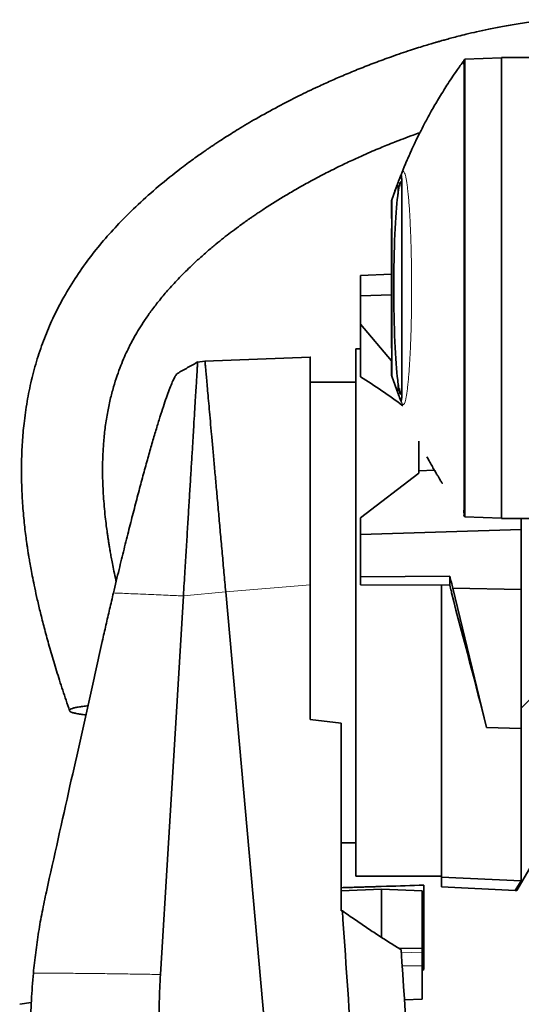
# Model space of a CAD drawing. Header units: millimetres. Extents: x 0 to 11920, y 0 to 8400.
# Tile 39 of 61: x 7702 to 8011, y 3725 to 4332. Entities that reach past the tile are written whole.
import ezdxf

# ---------------------------------------------------------------- set-up
doc = ezdxf.new("R2010")
doc.units = ezdxf.units.MM
doc.header["$LTSCALE"] = 20

msp = doc.modelspace()

# ---------------------------------------------------------------- linework, layer by layer
at = {"color": 8, "linetype": 'Continuous', "lineweight": 18}
for p, q in [((7975.61, 4306.66), (7975.62, 4306.66)), ((7976.36, 4307.69), (7975.62, 4306.66)), ((7934.89, 4223.48), (7934.89, 4231.13)), ((7931.49, 4221.63), (7931.49, 4111.53)), ((7934.89, 4102.03), (7934.89, 4109.68)), ((7975.63, 4026.5), (7975.62, 4026.5)), ((7975.63, 4026.5), (7976.37, 4025.48)), ((7828.84, 3979.21), (7880.97, 3983.67)), ((7802.77, 3976.76), (7828.84, 3979.21)), ((7949.97, 3757.12), (7937.13, 3756.71)), ((7949.97, 3748.82), (7937.68, 3748.75))]:
    msp.add_line(p, q, dxfattribs=at)
at = {"color": 7, "linetype": 'Continuous', "lineweight": 35}
for p, q in [((7976.35, 4307.69), (7976.34, 4307.69)), ((7976.36, 4307.69), (7998.97, 4308.48)), ((7976.36, 4307.69), (7976.36, 4307.69)), ((7998.97, 4308.58), (8035.99, 4308.58)), ((7998.97, 4024.58), (7998.97, 4308.58)), ((7931.49, 4221.63), (7934.89, 4231.13)), ((7930.97, 4218.25), (7930.97, 4220.1)), ((7930.97, 4138.25), (7930.97, 4194.92)), ((7911.97, 4174.18), (7930.97, 4175.08)), ((7911.97, 4161.65), (7911.97, 4174.18)), ((7930.97, 4162.28), (7911.97, 4161.65)), ((7911.97, 4161.65), (7911.97, 4144.21)), ((7911.97, 4144.21), (7930.97, 4121.69)), ((7911.97, 4144.21), (7911.97, 4111.83)), ((7911.97, 4129.08), (7908.97, 4129.08)), ((7908.97, 3804.08), (7908.97, 4129.08)), ((7816.05, 4121.58), (7811.52, 4120.93)), ((7880.97, 4124), (7816.05, 4121.58)), ((7930.97, 4113.06), (7930.97, 4114.92)), ((7908.97, 4108.58), (7880.97, 4108.58)), ((7930.98, 4113.04), (7931.1, 4112.66)), ((7931.45, 4111.64), (7931.47, 4111.57)), ((7934.89, 4102.03), (7931.49, 4111.53)), ((7947.97, 4053.91), (7947.97, 4072.1)), ((7957.54, 4054.24), (7947.97, 4053.91)), ((7947.97, 4052.5), (7947.97, 4053.91)), ((7947.97, 4052.5), (7911.97, 4024.95)), ((8136.7, 4035.75), (8010.97, 3907.58)), ((7911.97, 4024.95), (7911.97, 4014.63)), ((7976.33, 4025.48), (7976.33, 4025.47)), ((7976.34, 4025.48), (7976.35, 4025.47)), ((7976.37, 4025.48), (7976.37, 4025.48)), ((7976.37, 4025.48), (7998.97, 4024.69)), ((7998.97, 4024.58), (8035.99, 4024.58)), ((8010.97, 4024.58), (8010.97, 4017.69)), ((8010.97, 4017.69), (7911.97, 4014.63)), ((8010.97, 3980.68), (8010.97, 4017.69)), ((7911.97, 3988.63), (7911.97, 4014.63)), ((7911.97, 3988.63), (7966.97, 3988.9)), ((7911.97, 3983.68), (7911.97, 3988.63)), ((7966.97, 3988.9), (7966.97, 3983.41)), ((7880.97, 3983.67), (7880.97, 3900.68)), ((7966.97, 3983.41), (7911.97, 3983.68)), ((7961.97, 3803.51), (7961.97, 3983.43)), ((7968.96, 3981.52), (8010.97, 3980.68)), ((7989.71, 3895.77), (7968.96, 3981.52)), ((7828.84, 3979.21), (7879.21, 3418.58)), ((7967.97, 3978.63), (7967.97, 3979.68)), ((8010.97, 3895.12), (8010.97, 3980.68)), ((7880.97, 3900.68), (7899.97, 3898.32)), ((7899.97, 3898.32), (7899.97, 3782.73)), ((7989.71, 3895.77), (8010.97, 3895.12)), ((8010.97, 3895.12), (8010.97, 3801.28)), ((7899.97, 3824.58), (7908.97, 3824.58)), ((8008.25, 3795.16), (8019.42, 3814.25)), ((7908.97, 3804.08), (7961.97, 3804.08)), ((8010.97, 3801.28), (7961.97, 3803.51)), ((7961.97, 3797.58), (7961.97, 3803.51)), ((8007.41, 3795.2), (8010.97, 3801.28)), ((7899.97, 3795.05), (7924.97, 3796.1)), ((7924.97, 3796.1), (7924.97, 3766.3)), ((7949.97, 3795.05), (7924.97, 3796.1)), ((7949.97, 3795.05), (7949.97, 3759.74)), ((7950.97, 3746.56), (7950.97, 3798.52)), ((7961.97, 3797.58), (8007.41, 3795.2)), ((7949.97, 3759.74), (7935.82, 3759.48)), ((7949.97, 3759.74), (7949.97, 3757.12)), ((7949.97, 3757.12), (7949.97, 3748.82)), ((7949.97, 3748.82), (7949.97, 3728.25)), ((7949.97, 3745.98), (7950.97, 3746.56)), ((7708.96, 3726.1), (7701.81, 3725.09)), ((7949.97, 3728.25), (7939.11, 3727.81))]:
    msp.add_line(p, q, dxfattribs=at)
at = {"color": 7, "linetype": 'Continuous', "lineweight": 35, "flags": 128}
for points in [[(7976.33, 4307.69), (7975.96, 4307.18), (7975.58, 4306.66)], [(7975.58, 4026.5), (7975.95, 4025.99), (7976.33, 4025.47)], [(7802.77, 3976.76), (7798.01, 3898.58), (7793.29, 3821.02), (7788.57, 3743.45)]]:
    msp.add_lwpolyline(points, dxfattribs=at)
at = {"color": 7, "linetype": 'Continuous', "lineweight": 35}
for centre, major_axis, ratio, start_param, end_param in [((7937.17, 4166.58), (0, 65.07), 0.072123, 0.506554, 2.635039), ((7902.6, 3972.03), (159.13, -158.88), 0.514622, 1.84564, 1.993004), ((7967.85, 3963.33), (-62.16, 232.92), 0.023973, 4.784171, 4.816018), ((7966.31, 3969.04), (-46.85, 175.56), 0.023973, 4.766667, 4.787932), ((7967.59, 3964.28), (-43.9, 164.5), 0.023973, 4.276403, 4.793331), ((11279.53, 3966.58), (5546.53, -21.34), 0.044753, 4.057371, 4.057555)]:
    msp.add_ellipse(centre, major_axis=major_axis, ratio=ratio, start_param=start_param, end_param=end_param, dxfattribs=at)
for points, knots in [([(8030.35, 4331.94), (8026.79, 4331.62), (8019.67, 4330.97), (8009.42, 4329.52), (7999.87, 4327.9), (7991.35, 4326.22), (7983.9, 4324.59), (7977.65, 4323.1), (7972.56, 4321.83), (7968.47, 4320.76), (7965.11, 4319.85), (7962.38, 4319.09), (7960.11, 4318.45), (7957.9, 4317.81), (7955.22, 4317.02), (7951.78, 4315.99), (7947.53, 4314.67), (7942.53, 4313.06), (7936.96, 4311.21), (7929.61, 4308.65), (7920.94, 4305.48), (7911.27, 4301.71), (7902.2, 4297.97), (7893.73, 4294.3), (7884.33, 4290.03), (7873.5, 4284.83), (7860.79, 4278.3), (7850.21, 4272.46), (7842.1, 4267.74), (7836.96, 4264.65), (7832.4, 4261.83), (7828.56, 4259.39), (7825.42, 4257.36), (7823.01, 4255.78), (7821.13, 4254.52), (7819.37, 4253.34), (7817.3, 4251.93), (7814.69, 4250.12), (7811.54, 4247.91), (7807.87, 4245.27), (7803.75, 4242.22), (7796.25, 4236.51), (7785.94, 4228.14), (7773.82, 4217.23), (7763.05, 4206.5), (7753.39, 4195.82), (7744.31, 4184.56), (7735.76, 4172.43), (7728.32, 4160.1), (7722.06, 4147.75), (7716.9, 4135.57), (7712.53, 4122.92), (7708.99, 4109.9), (7706.27, 4096.58), (7704.45, 4083.74), (7703.37, 4071.43), (7702.88, 4059.75), (7702.89, 4048.28), (7703.27, 4038.6), (7703.79, 4030.84), (7704.31, 4024.84), (7704.9, 4019.22), (7705.53, 4014.02), (7706.09, 4009.92), (7706.5, 4007.03), (7706.75, 4005.42), (7706.94, 4004.14), (7707.18, 4002.61), (7707.56, 4000.3), (7708.12, 3997.02), (7708.87, 3992.79), (7709.87, 3987.6), (7711.14, 3981.42), (7712.72, 3974.24), (7714.66, 3966.07), (7716.98, 3956.96), (7719.72, 3946.94), (7722.86, 3936.1), (7726.44, 3924.51), (7729.71, 3914.39), (7731.84, 3908.15), (7732.59, 3905.99)], [0, 0, 0, 0, 0.017517, 0.034995, 0.051026, 0.065464, 0.078182, 0.089071, 0.097566, 0.104475, 0.110302, 0.115061, 0.118735, 0.122153, 0.126608, 0.13274, 0.140181, 0.148952, 0.159077, 0.169718, 0.188044, 0.20545, 0.221883, 0.237298, 0.251847, 0.273695, 0.297605, 0.323532, 0.334256, 0.344565, 0.353508, 0.361081, 0.367289, 0.372137, 0.375499, 0.378558, 0.382727, 0.388017, 0.394422, 0.401934, 0.410544, 0.419946, 0.448839, 0.476461, 0.500464, 0.523535, 0.546873, 0.570814, 0.595254, 0.615914, 0.636817, 0.657853, 0.67891, 0.700032, 0.721276, 0.739252, 0.757369, 0.775457, 0.792295, 0.802133, 0.811397, 0.820091, 0.828214, 0.835621, 0.839202, 0.841692, 0.843125, 0.845198, 0.848839, 0.85394, 0.860556, 0.868687, 0.878333, 0.88971, 0.90265, 0.917143, 0.933172, 0.950707, 0.969354, 0.989357, 1, 1, 1, 1]), ([(7975.64, 4306.63), (7974.18, 4304.62), (7970.57, 4299.68), (7965.39, 4291.84), (7960.19, 4283.49), (7955.76, 4275.88), (7952.2, 4269.37), (7949.36, 4263.92), (7947.14, 4259.48), (7945.29, 4255.64), (7943.79, 4252.43), (7942.62, 4249.85), (7941.54, 4247.43), (7940.46, 4244.96), (7939.37, 4242.39), (7938.38, 4240.01), (7937.51, 4237.85), (7936.93, 4236.42), (7936.69, 4235.8), (7936.66, 4235.72)], [0, 0, 0, 0, 0.087499, 0.215074, 0.330437, 0.433646, 0.524738, 0.591411, 0.649695, 0.699596, 0.741115, 0.774252, 0.799594, 0.834315, 0.869289, 0.906364, 0.947095, 0.992798, 1, 1, 1, 1]), ([(7976.36, 4307.69), (7976.36, 4307.62), (7976.35, 4307.48), (7976.28, 4306.35), (7976.31, 4304.56), (7976.35, 4302.05), (7976.33, 4298.84), (7976.32, 4294.95), (7976.32, 4290.4), (7976.33, 4285.21), (7976.33, 4279.42), (7976.32, 4273.04), (7976.32, 4266.12), (7976.32, 4258.68), (7976.32, 4250.78), (7976.31, 4242.43), (7976.31, 4233.71), (7976.31, 4224.62), (7976.31, 4215.26), (7976.31, 4205.62), (7976.31, 4195.81), (7976.31, 4185.82), (7976.31, 4175.75), (7976.3, 4165.62), (7976.3, 4155.51), (7976.31, 4145.45), (7976.31, 4135.5), (7976.3, 4125.7), (7976.3, 4116.13), (7976.3, 4106.8), (7976.31, 4097.79), (7976.32, 4089.12), (7976.32, 4080.87), (7976.31, 4073.04), (7976.32, 4065.7), (7976.32, 4058.87), (7976.33, 4052.61), (7976.33, 4046.92), (7976.32, 4041.86), (7976.32, 4037.43), (7976.34, 4033.67), (7976.35, 4030.59), (7976.3, 4028.21), (7976.28, 4026.61), (7976.39, 4025.65), (7976.38, 4025.53), (7976.37, 4025.48)], [0, 0, 0, 0, 0.022772, 0.045542, 0.06843, 0.091201, 0.114089, 0.136859, 0.159747, 0.182517, 0.205404, 0.228175, 0.251062, 0.273832, 0.29672, 0.31949, 0.342378, 0.365148, 0.388036, 0.410806, 0.433694, 0.456464, 0.479351, 0.502122, 0.525009, 0.547779, 0.570667, 0.593437, 0.616325, 0.639095, 0.661983, 0.684753, 0.707641, 0.730411, 0.753299, 0.776069, 0.798956, 0.821727, 0.844614, 0.867384, 0.890272, 0.913042, 0.935931, 0.958701, 0.979307, 1, 1, 1, 1]), ([(7761.3, 3985.68), (7761.23, 3985.99), (7760.75, 3988.11), (7759.98, 3991.8), (7759.03, 3996.5), (7758.28, 4000.48), (7757.7, 4003.75), (7757.23, 4006.48), (7756.84, 4008.87), (7756.48, 4011.14), (7756.15, 4013.37), (7755.72, 4016.34), (7755.17, 4020.4), (7754.52, 4025.85), (7753.71, 4034), (7753, 4044.67), (7752.79, 4057.62), (7753.31, 4069.47), (7754.38, 4080.07), (7755.77, 4089.12), (7757.54, 4097.66), (7759.58, 4105.42), (7761.77, 4112.37), (7764.04, 4118.55), (7766.3, 4123.98), (7768.44, 4128.6), (7770.54, 4132.77), (7772.79, 4136.93), (7775.54, 4141.58), (7778.87, 4146.77), (7782.87, 4152.45), (7787.6, 4158.61), (7793.15, 4165.24), (7799.61, 4172.31), (7806.06, 4178.77), (7812.18, 4184.48), (7817.49, 4189.17), (7822.61, 4193.47), (7827.33, 4197.26), (7831.94, 4200.84), (7836.3, 4204.09), (7840.22, 4206.93), (7843.06, 4208.93), (7844.93, 4210.22), (7846.2, 4211.09), (7847.55, 4212.02), (7849.42, 4213.28), (7851.9, 4214.92), (7854.87, 4216.86), (7859.18, 4219.6), (7864.94, 4223.15), (7872.39, 4227.54), (7880.71, 4232.2), (7889.51, 4236.86), (7898.24, 4241.24), (7906.32, 4245.09), (7913.22, 4248.22), (7919.01, 4250.75), (7923.81, 4252.78), (7928.39, 4254.67), (7933.19, 4256.58), (7938.59, 4258.67), (7943.78, 4260.6), (7947.19, 4261.81), (7948.56, 4262.29)], [0, 0, 0, 0, 0.002352, 0.016374, 0.028388, 0.03842, 0.046815, 0.053302, 0.059286, 0.065025, 0.070519, 0.076307, 0.087526, 0.101311, 0.117595, 0.149118, 0.181698, 0.215273, 0.238763, 0.262622, 0.285069, 0.305665, 0.324491, 0.341599, 0.357007, 0.370706, 0.381767, 0.394125, 0.408478, 0.424955, 0.443723, 0.46457, 0.487957, 0.514014, 0.542851, 0.562769, 0.582783, 0.601183, 0.617863, 0.632746, 0.649421, 0.662806, 0.672827, 0.678191, 0.681581, 0.685598, 0.691815, 0.700248, 0.71035, 0.721251, 0.742694, 0.766682, 0.793214, 0.822092, 0.849682, 0.874517, 0.896572, 0.91279, 0.927088, 0.939852, 0.953969, 0.970008, 0.987918, 1, 1, 1, 1]), ([(7934.89, 4231.13), (7935.26, 4232.09), (7935.82, 4233.54), (7936.38, 4235.02), (7936.69, 4235.84), (7936.91, 4236.23), (7937.07, 4236.12), (7937.21, 4235.51), (7937.31, 4234.47), (7937.39, 4233.05), (7937.44, 4231.28), (7937.47, 4229.14), (7937.47, 4227.41), (7937.47, 4226.54)], [0, 0, 0, 0, 0.22584, 0.339046, 0.452237, 0.521545, 0.590805, 0.662069, 0.733334, 0.799118, 0.864905, 0.932452, 1, 1, 1, 1]), ([(7934.88, 4231.1), (7934.86, 4231.05), (7934.58, 4230.29), (7934.18, 4229.23), (7933.65, 4227.77), (7933.14, 4226.37), (7932.67, 4225.02), (7932.21, 4223.73), (7931.79, 4222.5), (7931.4, 4221.36), (7931.13, 4220.61), (7930.98, 4220.26), (7930.97, 4220.24)], [0, 0, 0, 0, 0.005069, 0.092458, 0.19009, 0.297039, 0.413237, 0.538723, 0.673493, 0.817415, 0.986245, 1, 1, 1, 1]), ([(7934.89, 4223.48), (7935.02, 4224.43), (7935.28, 4226.32), (7935.63, 4228.47), (7935.96, 4230.13), (7936.25, 4231.28), (7936.52, 4231.98), (7936.76, 4232.18), (7936.96, 4231.9), (7937.13, 4231.14), (7937.27, 4229.88), (7937.38, 4227.87), (7937.46, 4224.91), (7937.47, 4221.96), (7937.47, 4220.47)], [0, 0, 0, 0, 0.081252, 0.163161, 0.238225, 0.313799, 0.390977, 0.468708, 0.544647, 0.621114, 0.699256, 0.777982, 0.888144, 1, 1, 1, 1]), ([(7937.47, 4226.54), (7937.47, 4224.74), (7937.47, 4221.82), (7937.47, 4216.98), (7937.47, 4212.58), (7937.47, 4207.8), (7937.47, 4202.73), (7937.47, 4197.44), (7937.47, 4191.95), (7937.47, 4186.22), (7937.47, 4180.35), (7937.47, 4174.44), (7937.47, 4168.48), (7937.47, 4162.45), (7937.47, 4156.45), (7937.47, 4150.58), (7937.47, 4144.82), (7937.47, 4139.16), (7937.47, 4133.69), (7937.47, 4128.51), (7937.47, 4123.6), (7937.47, 4118.94), (7937.47, 4114.49), (7937.47, 4110.3), (7937.47, 4107.85), (7937.47, 4106.62)], [0, 0, 0, 0, 0.066246, 0.107799, 0.149352, 0.192116, 0.23488, 0.276393, 0.317907, 0.36063, 0.403352, 0.444801, 0.48625, 0.528897, 0.571542, 0.613002, 0.654461, 0.697122, 0.739784, 0.781275, 0.822767, 0.865462, 0.908156, 0.953884, 1, 1, 1, 1]), ([(7930.97, 4220.1), (7930.99, 4220.17), (7931.04, 4220.3), (7931.34, 4221.19), (7931.49, 4221.63)], [0, 0, 0, 0, 0.496908, 1, 1, 1, 1]), ([(7930.97, 4218.25), (7930.98, 4217.99), (7930.98, 4217.33), (7931.05, 4215.17), (7931.14, 4211.83), (7931.19, 4207.87), (7931.18, 4203.78), (7931.11, 4200), (7931.02, 4196.97), (7930.98, 4195.46), (7930.97, 4195.01), (7930.97, 4194.92)], [0, 0, 0, 0, 0.081529, 0.207697, 0.334029, 0.460422, 0.586706, 0.712931, 0.839258, 0.965655, 1, 1, 1, 1]), ([(7930.97, 4138.25), (7930.98, 4137.99), (7930.98, 4137.33), (7931.05, 4135.17), (7931.14, 4131.83), (7931.19, 4127.87), (7931.18, 4123.78), (7931.11, 4120), (7931.02, 4116.97), (7930.98, 4115.46), (7930.97, 4115.01), (7930.97, 4114.92)], [0, 0, 0, 0, 0.081529, 0.207697, 0.334029, 0.460422, 0.586706, 0.712931, 0.839258, 0.965655, 1, 1, 1, 1]), ([(7811.67, 4121.01), (7809.56, 4119.84), (7805.36, 4117.51), (7801.16, 4115.11), (7799.06, 4113.92)], [0, 0, 0, 0, 0.499866, 1, 1, 1, 1]), ([(7811.53, 4120.82), (7811.53, 4120.81), (7811.53, 4120.77), (7811.46, 4119.46), (7811.31, 4117.13), (7811.1, 4113.68), (7810.83, 4109.2), (7810.49, 4103.77), (7810.11, 4097.43), (7809.66, 4090.12), (7809.16, 4081.92), (7808.66, 4072.95), (7808.04, 4063.22), (7807.39, 4052.72), (7806.71, 4041.58), (7806, 4029.97), (7805.27, 4017.87), (7804.49, 4005.29), (7803.8, 3994.09), (7803.23, 3984.56), (7802.92, 3979.36), (7802.77, 3976.76)], [0, 0, 0, 0, 0.041306, 0.095597, 0.149888, 0.205749, 0.261609, 0.315988, 0.370367, 0.426281, 0.482194, 0.537324, 0.592455, 0.649147, 0.705837, 0.761656, 0.817475, 0.874874, 0.932274, 0.966095, 1, 1, 1, 1]), ([(7816.05, 4121.58), (7816.06, 4121.49), (7816.07, 4121.3), (7816.21, 4119.81), (7816.42, 4117.45), (7816.72, 4114.14), (7817.09, 4109.93), (7817.55, 4104.83), (7818.09, 4098.87), (7818.7, 4092.1), (7819.37, 4084.56), (7820.12, 4076.3), (7820.92, 4067.35), (7821.78, 4057.78), (7822.69, 4047.65), (7823.64, 4037.02), (7824.63, 4025.99), (7825.65, 4014.64), (7826.7, 4003.03), (7827.76, 3991.21), (7828.48, 3983.21), (7828.84, 3979.21)], [0, 0, 0, 0, 0.052429, 0.105083, 0.157742, 0.210408, 0.263084, 0.315771, 0.368472, 0.421189, 0.473921, 0.526668, 0.579433, 0.632214, 0.685012, 0.737824, 0.790649, 0.842974, 0.895309, 0.947652, 1, 1, 1, 1]), ([(7880.97, 4123.92), (7880.97, 4123.95), (7880.97, 4124.12), (7880.97, 4123.41), (7880.97, 4121.72), (7880.97, 4118.87), (7880.97, 4115.04), (7880.97, 4110.19), (7880.97, 4104.33), (7880.97, 4097.55), (7880.97, 4089.89), (7880.97, 4081.39), (7880.97, 4072.08), (7880.97, 4062.03), (7880.97, 4051.35), (7880.97, 4040.1), (7880.97, 4028.32), (7880.97, 4016.09), (7880.97, 4003.55), (7880.97, 3992.69), (7880.97, 3986.04), (7880.97, 3983.67)], [0, 0, 0, 0, 0.007746, 0.063969, 0.120001, 0.176232, 0.232461, 0.288489, 0.344652, 0.401012, 0.457373, 0.513537, 0.570111, 0.626885, 0.683663, 0.740242, 0.797216, 0.854392, 0.911573, 0.968552, 1, 1, 1, 1]), ([(7799.14, 4113.85), (7799.01, 4113.8), (7798.63, 4113.65), (7797.78, 4112.39), (7796.6, 4110.15), (7795.2, 4106.93), (7793.6, 4102.81), (7791.84, 4097.84), (7789.9, 4092.04), (7787.79, 4085.39), (7785.51, 4077.89), (7783.1, 4069.63), (7780.53, 4060.59), (7777.85, 4050.85), (7775.04, 4040.4), (7772.15, 4029.37), (7769.17, 4017.73), (7766.14, 4005.62), (7763.52, 3994.91), (7761.34, 3985.89), (7760.19, 3981.04), (7759.62, 3978.61)], [0, 0, 0, 0, 0.027379, 0.080188, 0.132997, 0.187277, 0.241556, 0.295531, 0.349508, 0.404913, 0.460321, 0.516893, 0.573468, 0.631532, 0.689596, 0.74899, 0.808387, 0.869406, 0.930428, 0.965176, 1, 1, 1, 1]), ([(7931.49, 4111.53), (7931.34, 4111.97), (7931.04, 4112.85), (7930.99, 4112.99), (7930.97, 4113.06)], [0, 0, 0, 0, 0.497027, 1, 1, 1, 1]), ([(7937.47, 4112.7), (7937.47, 4111.72), (7937.47, 4109.75), (7937.43, 4107.26), (7937.37, 4105.14), (7937.28, 4103.43), (7937.15, 4102.15), (7936.99, 4101.34), (7936.79, 4101), (7936.56, 4101.13), (7936.29, 4101.75), (7935.94, 4103.09), (7935.48, 4105.46), (7935.09, 4108.27), (7934.89, 4109.68)], [0, 0, 0, 0, 0.072301, 0.145079, 0.218952, 0.293323, 0.369251, 0.445712, 0.521004, 0.596811, 0.674234, 0.752217, 0.874962, 1, 1, 1, 1]), ([(7937.47, 4106.62), (7937.47, 4105.09), (7937.46, 4102.79), (7937.4, 4100.52), (7937.34, 4099.06), (7937.24, 4097.94), (7937.12, 4097.19), (7936.97, 4096.92), (7936.75, 4097.17), (7936.43, 4097.97), (7935.86, 4099.52), (7935.28, 4101.03), (7934.89, 4102.03)], [0, 0, 0, 0, 0.122082, 0.184536, 0.246989, 0.315771, 0.384553, 0.455468, 0.526415, 0.644583, 0.762787, 1, 1, 1, 1]), ([(7935.53, 4100.35), (7935.47, 4100.53), (7935.25, 4101.08), (7935.04, 4101.65), (7934.89, 4102.03)], [0, 0, 0, 0, 0.313974, 1, 1, 1, 1]), ([(7935.53, 4100.35), (7935.54, 4100.32), (7935.57, 4100.24), (7935.6, 4100.17), (7935.62, 4100.12)], [0, 0, 0, 0, 0.408274, 1, 1, 1, 1]), ([(7936.67, 4097.43), (7936.84, 4096.98), (7937.03, 4096.51), (7937.22, 4096.04), (7937.23, 4096.02)], [0, 0, 0, 0, 0.941289, 1, 1, 1, 1]), ([(7962.37, 4046.18), (7962.38, 4046.18), (7962.42, 4046.11), (7962.27, 4046.35), (7961.94, 4046.89), (7961.39, 4047.78), (7960.65, 4048.98), (7959.73, 4050.52), (7958.63, 4052.38), (7957.32, 4054.61), (7955.87, 4057.16), (7954.35, 4059.87), (7953.35, 4061.71), (7952.87, 4062.58)], [0, 0, 0, 0, 0.00392, 0.098031, 0.183761, 0.271757, 0.362043, 0.454421, 0.555932, 0.659724, 0.775353, 0.893772, 1, 1, 1, 1]), ([(7759.62, 3978.61), (7758.84, 3975.31), (7757.28, 3968.69), (7754.98, 3958.73), (7752.34, 3947.05), (7749.36, 3933.7), (7742.74, 3904.03), (7732.36, 3857.58), (7723.11, 3816.18), (7718.25, 3794.42)], [0, 0, 0, 0, 0.053678, 0.107411, 0.161091, 0.24303, 0.32498, 0.645238, 1, 1, 1, 1]), ([(7742.61, 3903.46), (7742.32, 3903.49), (7740.89, 3903.63), (7738.62, 3903.95), (7736.06, 3904.42), (7734.12, 3904.96), (7732.9, 3905.52), (7732.4, 3906.1), (7732.63, 3906.67), (7733.55, 3907.22), (7735.09, 3907.74), (7737.23, 3908.22), (7739.95, 3908.64), (7742.21, 3908.92), (7743.63, 3909.04), (7743.86, 3909.05)], [0, 0, 0, 0, 0.022268, 0.111177, 0.202585, 0.291528, 0.383253, 0.468796, 0.556961, 0.640259, 0.725944, 0.809889, 0.896101, 0.983271, 1, 1, 1, 1]), ([(7718.25, 3794.42), (7717.37, 3790.31), (7715.61, 3782.09), (7713.44, 3769.6), (7711.6, 3757.01), (7710.71, 3748.55), (7710.26, 3744.31)], [0, 0, 0, 0, 0.24928, 0.498557, 0.74928, 1, 1, 1, 1]), ([(7950.97, 3798.52), (7943.31, 3798.28), (7926.31, 3797.75), (7909.31, 3797.23), (7899.97, 3796.94)], [0, 0, 0, 0, 0.45098, 1, 1, 1, 1]), ([(7950.97, 3798.52), (7943.31, 3798.28), (7926.75, 3797.76), (7910.19, 3797.26), (7901.3, 3796.98)], [0, 0, 0, 0, 0.463001, 1, 1, 1, 1]), ([(8008.25, 3795.16), (8008.22, 3795.16), (8008.15, 3795.16), (8007.65, 3795.19), (8007.41, 3795.2)], [0, 0, 0, 0, 0.498254, 1, 1, 1, 1]), ([(7900.78, 3782.7), (7904.73, 3724.93), (7916.4, 3554.23), (7929.31, 3360.92), (7940.63, 3202.85), (7945.82, 3135.12), (7950.81, 3067.39), (7955.39, 2999.62), (7957.67, 2954.41), (7958.81, 2931.8)], [0, 0, 0, 0, 0.203676, 0.601832, 0.681467, 0.761106, 0.840744, 0.920373, 1, 1, 1, 1]), ([(7937, 3758.75), (7934.69, 3760.16), (7929.97, 3763.07), (7922.85, 3767.63), (7915.66, 3772.38), (7908.33, 3777.37), (7903.36, 3780.88), (7900.78, 3782.7)], [0, 0, 0, 0, 0.193124, 0.395445, 0.592128, 0.788147, 1, 1, 1, 1]), ([(7996.58, 2884.97), (7996.13, 2891.54), (7995.24, 2904.68), (7993.89, 2924.41), (7992.55, 2944.12), (7991.21, 2963.8), (7988.07, 3009.8), (7980.93, 3114.46), (7969.79, 3277.84), (7957.17, 3462.96), (7946.23, 3623.28), (7939.75, 3718.37), (7937, 3758.75)], [0, 0, 0, 0, 0.022488, 0.04499, 0.067521, 0.090066, 0.11259, 0.225576, 0.44953, 0.673483, 0.861337, 1, 1, 1, 1]), ([(7710.26, 3744.31), (7709.79, 3738.71), (7708.85, 3727.5), (7708.38, 3711.02), (7708.51, 3694.94), (7709.15, 3684.53), (7709.46, 3679.32)], [0, 0, 0, 0, 0.259223, 0.518449, 0.758907, 1, 1, 1, 1]), ([(7788.57, 3743.45), (7788.3, 3737.84), (7787.74, 3726.1), (7787.81, 3708.17), (7788.55, 3695.89), (7788.91, 3689.74)], [0, 0, 0, 0, 0.313146, 0.656209, 1, 1, 1, 1])]:
    msp.add_open_spline(points, degree=3, knots=knots, dxfattribs=at)
at = {"color": 8, "linetype": 'Continuous', "lineweight": 18}
for points, knots in [([(7975.62, 4306.66), (7975.61, 4306.58), (7975.59, 4306.41), (7975.54, 4305.06), (7975.59, 4302.92), (7975.6, 4299.92), (7975.58, 4295.78), (7975.58, 4290.3), (7975.59, 4283.22), (7975.59, 4275.01), (7975.58, 4265.77), (7975.58, 4255.58), (7975.58, 4244.52), (7975.58, 4232.71), (7975.58, 4220.29), (7975.57, 4207.32), (7975.58, 4193.91), (7975.58, 4180.22), (7975.57, 4166.46), (7975.58, 4152.73), (7975.58, 4139.11), (7975.57, 4125.76), (7975.57, 4112.81), (7975.57, 4100.38), (7975.58, 4088.58), (7975.58, 4077.53), (7975.58, 4067.35), (7975.59, 4058.1), (7975.59, 4049.91), (7975.58, 4042.84), (7975.58, 4037.35), (7975.61, 4033.22), (7975.58, 4030.23), (7975.53, 4028.1), (7975.62, 4026.75), (7975.63, 4026.59), (7975.63, 4026.5)], [0, 0, 0, 0, 0.025107, 0.050084, 0.075091, 0.100237, 0.125245, 0.156342, 0.187542, 0.218944, 0.250088, 0.281205, 0.312576, 0.343828, 0.37492, 0.406152, 0.437612, 0.469053, 0.500357, 0.531452, 0.562652, 0.594053, 0.625197, 0.656314, 0.687686, 0.718937, 0.750029, 0.781262, 0.812646, 0.843771, 0.874905, 0.900021, 0.925075, 0.949988, 0.974911, 1, 1, 1, 1]), ([(7934.89, 4231.13), (7935.01, 4231.44), (7935.47, 4232.65), (7936.16, 4234.46), (7936.86, 4236.24), (7937.33, 4237.43), (7937.71, 4238.19), (7938.1, 4238.54), (7938.53, 4238.46), (7938.96, 4237.89), (7939.39, 4236.81), (7939.83, 4235.2), (7940.25, 4233.09), (7940.65, 4230.52), (7941.03, 4227.49), (7941.4, 4223.98), (7941.75, 4220.06), (7942.07, 4215.77), (7942.35, 4211.16), (7942.62, 4206.16), (7942.88, 4200.03), (7943.13, 4192.65), (7943.31, 4184.92), (7943.41, 4177.97), (7943.46, 4171.98), (7943.48, 4166), (7943.46, 4159.95), (7943.4, 4153.98), (7943.3, 4148.13), (7943.18, 4142.45), (7943.01, 4136.87), (7942.82, 4131.51), (7942.59, 4126.41), (7942.33, 4121.61), (7942.04, 4117.07), (7941.73, 4112.88), (7941.39, 4109.08), (7941.03, 4105.68), (7940.65, 4102.66), (7940.25, 4100.1), (7939.84, 4098.02), (7939.42, 4096.42), (7938.98, 4095.3), (7938.55, 4094.72), (7938.13, 4094.61), (7937.75, 4094.92), (7937.38, 4095.62), (7936.92, 4096.75), (7936.3, 4098.35), (7935.8, 4099.65), (7935.53, 4100.35)], [0, 0, 0, 0, 0.0163317, 0.0622163, 0.0943563, 0.1104393, 0.1265149, 0.145034, 0.163675, 0.183106, 0.2026691, 0.2226523, 0.2427813, 0.2622129, 0.2817794, 0.3017746, 0.3219204, 0.3412301, 0.3606752, 0.3805524, 0.4005821, 0.429298, 0.4584814, 0.4782659, 0.4972192, 0.5163057, 0.5355979, 0.5551753, 0.5740416, 0.5930375, 0.6122361, 0.6317121, 0.6506753, 0.6697703, 0.6890663, 0.7086363, 0.7277265, 0.7469482, 0.7665786, 0.7863481, 0.8056606, 0.8251051, 0.8449642, 0.8649652, 0.8826612, 0.9004617, 0.9162674, 0.9320799, 0.9637598, 1, 1, 1, 1]), ([(7759.62, 3978.61), (7761.03, 3978.56), (7764.12, 3978.43), (7769.16, 3978.22), (7774.96, 3977.98), (7781.2, 3977.72), (7787.37, 3977.45), (7793.09, 3977.2), (7798.15, 3976.97), (7801.32, 3976.83), (7802.77, 3976.76)], [0, 0, 0, 0, 0.099088, 0.216282, 0.352715, 0.503791, 0.650376, 0.781416, 0.899962, 1, 1, 1, 1]), ([(7710.26, 3744.31), (7713.68, 3744.3), (7720.76, 3744.28), (7731.88, 3744.21), (7743.6, 3744.11), (7755.43, 3743.97), (7766.97, 3743.81), (7777.92, 3743.64), (7785.1, 3743.51), (7788.57, 3743.45)], [0, 0, 0, 0, 0.137768, 0.284957, 0.438504, 0.593156, 0.736875, 0.873085, 1, 1, 1, 1])]:
    msp.add_open_spline(points, degree=3, knots=knots, dxfattribs=at)

doc.saveas('drawing.dxf')
